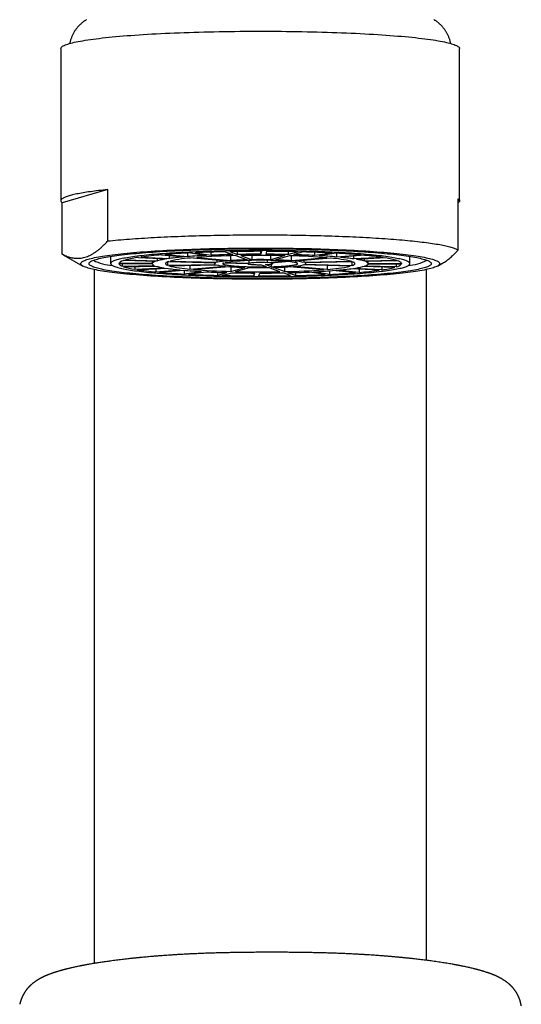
# Model space of a CAD drawing. Header units: millimetres. Extents: x 8 to 776, y 12 to 810.
# Tile 19 of 25: x 389 to 419, y 637 to 697. Entities that reach past the tile are written whole.
import ezdxf

# ---------------------------------------------------------------- set-up
doc = ezdxf.new("R2010")
doc.units = ezdxf.units.MM

msp = doc.modelspace()

# ---------------------------------------------------------------- linework, layer by layer
at = {"color": 7, "linetype": 'Continuous', "lineweight": 30}
for p, q in [((391, 694.784), (391, 685.619)), ((415, 685.619), (415, 694.784)), ((393.828, 686.293), (391.089, 685.492)), ((393.828, 683.198), (393.828, 686.293)), ((391.089, 682.396), (391.089, 685.492)), ((414.911, 682.65), (414.911, 685.745)), ((398.644, 682.254), (398.644, 682.469)), ((398.825, 682.478), (399.777, 682.325)), ((399.089, 682.491), (400.04, 682.337)), ((400.04, 682.337), (400.04, 682.528)), ((400.884, 682.551), (401.347, 682.381)), ((401.175, 682.557), (401.639, 682.387)), ((401.639, 682.387), (401.639, 682.564)), ((403.086, 682.574), (403.031, 682.4)), ((403.031, 682.4), (403.031, 682.574)), ((403.386, 682.573), (403.331, 682.399)), ((404.712, 682.38), (404.712, 682.559)), ((405.283, 682.547), (404.712, 682.38)), ((405.571, 682.539), (404.999, 682.372)), ((406.277, 682.322), (406.277, 682.517)), ((407.325, 682.471), (406.277, 682.322)), ((391.139, 682.365), (392.325, 681.69)), ((394, 682.27), (394, 681.833)), ((394.812, 682.032), (396.729, 681.982)), ((394.898, 682.057), (396.815, 682.007)), ((395.682, 682.21), (397.386, 682.119)), ((395.839, 682.232), (397.543, 682.141)), ((396.508, 681.862), (396.508, 681.988)), ((396.815, 682.007), (396.815, 682.149)), ((397.051, 682.362), (398.426, 682.236)), ((397.269, 682.38), (398.644, 682.254)), ((397.422, 681.936), (397.422, 681.731)), ((397.496, 681.962), (400.326, 681.889)), ((397.543, 682.141), (397.543, 682.317)), ((397.582, 681.987), (400.411, 681.914)), ((398.975, 682.185), (401.004, 681.998)), ((399.193, 682.203), (401.222, 682.016)), ((400.25, 681.891), (400.25, 681.833)), ((400.411, 681.914), (400.411, 682.053)), ((400.806, 681.876), (402.253, 681.839)), ((400.891, 681.902), (402.339, 681.864)), ((401.222, 682.016), (401.222, 682.305)), ((401.533, 682.313), (402.217, 682.063)), ((401.825, 682.319), (402.509, 682.069)), ((402.339, 681.864), (402.339, 682.021)), ((402.509, 682.069), (402.509, 682.328)), ((403.431, 681.887), (403.431, 682.026)), ((404.528, 681.977), (403.431, 681.887)), ((404.734, 681.958), (403.637, 681.868)), ((403.64, 682.066), (403.64, 682.327)), ((404.483, 682.313), (403.64, 682.066)), ((403.75, 681.833), (403.75, 681.877)), ((404.771, 682.305), (403.928, 682.059)), ((404.892, 682.007), (404.892, 682.302)), ((407.036, 682.184), (404.892, 682.007)), ((407.243, 682.165), (405.098, 681.988)), ((405.636, 681.901), (405.636, 682.032)), ((408.508, 681.961), (405.636, 681.901)), ((408.578, 681.936), (405.706, 681.876)), ((405.75, 681.833), (405.75, 681.877)), ((407.58, 682.457), (406.532, 682.309)), ((407.618, 682.232), (407.618, 682.455)), ((409.071, 682.352), (407.618, 682.232)), ((409.277, 682.333), (407.824, 682.213)), ((408.504, 681.934), (408.504, 681.704)), ((408.644, 682.114), (408.644, 682.28)), ((410.404, 682.197), (408.644, 682.114)), ((410.547, 682.174), (408.787, 682.091)), ((409.286, 681.977), (409.286, 682.115)), ((411.232, 682.018), (409.286, 681.977)), ((411.302, 681.992), (409.356, 681.952)), ((409.5, 681.833), (409.5, 681.955)), ((412, 681.833), (412, 682.27)), ((393, 681.478), (393, 639.689)), ((394.5, 681.841), (396.5, 681.836)), ((394.509, 681.867), (396.508, 681.862)), ((394.698, 681.84), (394.698, 681.674)), ((394.698, 681.674), (396.644, 681.714)), ((394.768, 681.649), (396.714, 681.689)), ((395.453, 681.663), (395.453, 681.492)), ((395.453, 681.492), (397.213, 681.575)), ((395.596, 681.469), (397.356, 681.552)), ((396.5, 681.836), (396.5, 681.833)), ((396.723, 681.522), (396.723, 681.334)), ((396.723, 681.334), (398.176, 681.453)), ((396.929, 681.315), (398.382, 681.434)), ((397.422, 681.731), (400.294, 681.79)), ((397.492, 681.705), (400.364, 681.765)), ((398.42, 681.431), (398.42, 681.209)), ((398.42, 681.209), (399.468, 681.358)), ((398.675, 681.195), (399.723, 681.344)), ((398.757, 681.732), (398.757, 681.501)), ((398.757, 681.501), (400.902, 681.678)), ((398.964, 681.482), (401.108, 681.659)), ((400.429, 681.313), (400.429, 681.127)), ((400.429, 681.127), (401.001, 681.294)), ((400.717, 681.12), (401.288, 681.287)), ((401.229, 681.65), (401.229, 681.361)), ((401.229, 681.361), (402.072, 681.607)), ((401.517, 681.353), (402.36, 681.6)), ((402.25, 681.839), (402.25, 681.833)), ((403.375, 681.64), (403.024, 681.768)), ((403.666, 681.646), (403.316, 681.774)), ((404.175, 681.347), (403.491, 681.597)), ((403.666, 681.803), (403.666, 681.646)), ((404.467, 681.353), (403.783, 681.603)), ((404.467, 681.63), (404.467, 681.353)), ((405.116, 681.116), (404.653, 681.285)), ((406.807, 681.463), (404.778, 681.65)), ((407.025, 681.481), (404.996, 681.668)), ((405.116, 681.297), (405.116, 681.116)), ((408.418, 681.679), (405.589, 681.752)), ((408.504, 681.704), (405.674, 681.777)), ((406.911, 681.175), (405.96, 681.329)), ((407.175, 681.188), (406.223, 681.341)), ((407.025, 681.715), (407.025, 681.481)), ((407.175, 681.399), (407.175, 681.188)), ((408.731, 681.286), (407.356, 681.413)), ((408.949, 681.304), (407.574, 681.431)), ((410.161, 681.434), (408.457, 681.525)), ((410.318, 681.456), (408.614, 681.548)), ((408.949, 681.499), (408.949, 681.304)), ((411.102, 681.609), (409.185, 681.659)), ((411.188, 681.634), (409.271, 681.684)), ((411.491, 681.799), (409.492, 681.804)), ((411.5, 681.826), (409.5, 681.83)), ((410.318, 681.629), (410.318, 681.456)), ((411.188, 681.8), (411.188, 681.634)), ((411.5, 681.841), (411.5, 681.826)), ((413, 639.877), (413, 681.478)), ((413.675, 681.69), (413.977, 681.862)), ((402.614, 681.268), (402.614, 681.093)), ((402.614, 681.093), (402.669, 681.267)), ((402.914, 681.092), (402.969, 681.267)), ((404.825, 681.11), (404.361, 681.279))]:
    msp.add_line(p, q, dxfattribs=at)
at = {"color": 7, "linetype": 'Continuous', "lineweight": 30, "flags": 128}
for points in [[(391, 694.784), (391, 694.785), (391.005, 694.813), (391.017, 694.84), (391.039, 694.867), (391.068, 694.895), (391.105, 694.922), (391.151, 694.949), (391.205, 694.976), (391.266, 695.003), (391.336, 695.029), (391.414, 695.056), (391.5, 695.082), (391.593, 695.108), (391.695, 695.134), (391.804, 695.16), (391.921, 695.185), (392.045, 695.211), (392.177, 695.235), (392.317, 695.26), (392.463, 695.284), (392.617, 695.308), (392.778, 695.332), (392.947, 695.355), (393.122, 695.377), (393.303, 695.4), (393.492, 695.422), (393.687, 695.443), (393.888, 695.464), (394.095, 695.485), (394.309, 695.505), (394.528, 695.524), (394.754, 695.543), (394.985, 695.562), (395.221, 695.58), (395.463, 695.597), (395.71, 695.614), (395.962, 695.631), (396.219, 695.647), (396.481, 695.662), (396.747, 695.676), (397.017, 695.69), (397.291, 695.704), (397.569, 695.716), (397.851, 695.728), (398.137, 695.74), (398.426, 695.751), (398.718, 695.761), (399.013, 695.77), (399.31, 695.779), (399.61, 695.787), (399.913, 695.794), (400.218, 695.801), (400.524, 695.807), (400.832, 695.812), (401.142, 695.817), (401.453, 695.821), (401.765, 695.824), (402.078, 695.826), (402.391, 695.828), (402.705, 695.829), (403.019, 695.83), (403.334, 695.829), (403.647, 695.828), (403.961, 695.826), (404.274, 695.824), (404.586, 695.82), (404.896, 695.816), (405.206, 695.812), (405.514, 695.806), (405.82, 695.8), (406.125, 695.793), (406.427, 695.786)], [(406.427, 695.786), (406.727, 695.778), (407.024, 695.769), (407.319, 695.759), (407.61, 695.749), (407.899, 695.738), (408.184, 695.727), (408.465, 695.715), (408.743, 695.702), (409.017, 695.689), (409.287, 695.674), (409.552, 695.66), (409.813, 695.645), (410.069, 695.629), (410.321, 695.612), (410.567, 695.595), (410.808, 695.578), (411.044, 695.56), (411.274, 695.541), (411.499, 695.522), (411.718, 695.502), (411.931, 695.482), (412.137, 695.462), (412.338, 695.441), (412.532, 695.419), (412.72, 695.397), (412.901, 695.375), (413.075, 695.352), (413.242, 695.329), (413.402, 695.305), (413.555, 695.281), (413.701, 695.257), (413.839, 695.232), (413.97, 695.207), (414.094, 695.182), (414.21, 695.157), (414.318, 695.131), (414.419, 695.105), (414.511, 695.079), (414.596, 695.053), (414.673, 695.026), (414.742, 694.999), (414.803, 694.973), (414.855, 694.946), (414.9, 694.918), (414.936, 694.891), (414.965, 694.864), (414.985, 694.837), (414.996, 694.809), (415, 694.784)], [(393.828, 686.293), (393.685, 686.278), (393.545, 686.263), (393.408, 686.247), (393.275, 686.231), (393.146, 686.215), (393.019, 686.199), (392.897, 686.183), (392.777, 686.166), (392.662, 686.15), (392.55, 686.133), (392.441, 686.116), (392.337, 686.098), (392.236, 686.081), (392.138, 686.063), (392.045, 686.046), (391.955, 686.028), (391.87, 686.01), (391.788, 685.991), (391.71, 685.973), (391.636, 685.955), (391.566, 685.936), (391.5, 685.917), (391.438, 685.899), (391.38, 685.88), (391.326, 685.861), (391.276, 685.842), (391.23, 685.822), (391.188, 685.803), (391.151, 685.784), (391.118, 685.765), (391.088, 685.745), (391.063, 685.726), (391.042, 685.706), (391.026, 685.687), (391.013, 685.667), (391.005, 685.648), (391.001, 685.628), (391.001, 685.609), (391.005, 685.589), (391.013, 685.57), (391.026, 685.55), (391.042, 685.531), (391.063, 685.511), (391.089, 685.492)], [(414.911, 685.745), (414.937, 685.726), (414.958, 685.707), (414.974, 685.687), (414.987, 685.668), (414.995, 685.648), (414.999, 685.628), (414.999, 685.609), (414.995, 685.589), (414.987, 685.57), (414.974, 685.55), (414.958, 685.531), (414.937, 685.511), (414.912, 685.492), (414.911, 685.492)], [(393.828, 683.198), (393.979, 683.213), (394.133, 683.228), (394.291, 683.243), (394.453, 683.257), (394.617, 683.272), (394.784, 683.286), (394.955, 683.299), (395.129, 683.313), (395.305, 683.326), (395.485, 683.339), (395.667, 683.351), (395.852, 683.363), (396.039, 683.375), (396.23, 683.387), (396.422, 683.398), (396.617, 683.409), (396.815, 683.42), (397.015, 683.43), (397.217, 683.44), (397.421, 683.449), (397.628, 683.458), (397.836, 683.467), (398.046, 683.476), (398.259, 683.484), (398.473, 683.492), (398.688, 683.499), (398.905, 683.506), (399.124, 683.513), (399.344, 683.519), (399.566, 683.525), (399.789, 683.531), (400.013, 683.536), (400.238, 683.541), (400.464, 683.546), (400.691, 683.55), (400.919, 683.553), (401.148, 683.557), (401.378, 683.56), (401.608, 683.562), (401.838, 683.564), (402.069, 683.566), (402.301, 683.567), (402.532, 683.568), (402.764, 683.569), (402.996, 683.569), (403.228, 683.569), (403.46, 683.568), (403.692, 683.567), (403.923, 683.566), (404.154, 683.564), (404.385, 683.562), (404.615, 683.56), (404.844, 683.557), (405.073, 683.553), (405.301, 683.55), (405.528, 683.546), (405.755, 683.541), (405.98, 683.536), (406.204, 683.531), (406.427, 683.526), (406.648, 683.52), (406.869, 683.513), (407.088, 683.507), (407.305, 683.5), (407.52, 683.492), (407.734, 683.484), (407.947, 683.476), (408.157, 683.468), (408.366, 683.459), (408.572, 683.45), (408.776, 683.44), (408.979, 683.43), (409.178, 683.42), (409.376, 683.409), (409.571, 683.398), (409.764, 683.387), (409.955, 683.376), (410.142, 683.364), (410.327, 683.352), (410.51, 683.339), (410.689, 683.326), (410.866, 683.313), (411.039, 683.3), (411.21, 683.286), (411.378, 683.272), (411.542, 683.258), (411.703, 683.243), (411.861, 683.229), (412.016, 683.213), (412.168, 683.198), (412.315, 683.183), (412.46, 683.167), (412.601, 683.151), (412.738, 683.134), (412.872, 683.118), (413.002, 683.101), (413.128, 683.084), (413.251, 683.067), (413.369, 683.05), (413.484, 683.032), (413.595, 683.014), (413.702, 682.996), (413.805, 682.978), (413.904, 682.96), (413.998, 682.942), (414.089, 682.923), (414.176, 682.904), (414.258, 682.885), (414.336, 682.866), (414.41, 682.847), (414.48, 682.828), (414.545, 682.808), (414.606, 682.789), (414.663, 682.769), (414.716, 682.75), (414.764, 682.73), (414.807, 682.71), (414.846, 682.69), (414.881, 682.67), (414.911, 682.65)], [(406.084, 682.735), (406.354, 682.728), (406.622, 682.72), (406.887, 682.711), (407.149, 682.702), (407.409, 682.692), (407.665, 682.682), (407.919, 682.671), (408.169, 682.66), (408.415, 682.648), (408.658, 682.635), (408.897, 682.622), (409.132, 682.608), (409.362, 682.594), (409.589, 682.579), (409.81, 682.564), (410.027, 682.548), (410.24, 682.532), (410.447, 682.515), (410.649, 682.498), (410.846, 682.48), (411.038, 682.462), (411.224, 682.443), (411.404, 682.424), (411.579, 682.405), (411.748, 682.385), (411.91, 682.365), (412.067, 682.344), (412.218, 682.324), (412.362, 682.302), (412.5, 682.281), (412.631, 682.259), (412.755, 682.237), (412.873, 682.215), (412.985, 682.192), (413.089, 682.169), (413.186, 682.146), (413.277, 682.123), (413.36, 682.099), (413.437, 682.075), (413.506, 682.051), (413.568, 682.027), (413.622, 682.003), (413.67, 681.979), (413.71, 681.954), (413.743, 681.93), (413.768, 681.905), (413.786, 681.881), (413.797, 681.856), (413.8, 681.832), (413.796, 681.807), (413.784, 681.782), (413.765, 681.758), (413.739, 681.733), (413.705, 681.709), (413.664, 681.684), (413.616, 681.66), (413.56, 681.636), (413.497, 681.612), (413.427, 681.588), (413.35, 681.564), (413.266, 681.541), (413.175, 681.517), (413.076, 681.494), (412.971, 681.471), (412.859, 681.449), (412.74, 681.426), (412.615, 681.404), (412.483, 681.383), (412.344, 681.361), (412.199, 681.34), (412.048, 681.319), (411.891, 681.299), (411.727, 681.279), (411.558, 681.259), (411.382, 681.24), (411.201, 681.221), (411.014, 681.202), (410.822, 681.184), (410.624, 681.166), (410.422, 681.149), (410.214, 681.133), (410.001, 681.116), (409.783, 681.101), (409.561, 681.085), (409.334, 681.071), (409.103, 681.057), (408.867, 681.043), (408.628, 681.03), (408.385, 681.017), (408.138, 681.005), (407.887, 680.994), (407.634, 680.983), (407.377, 680.973), (407.117, 680.963), (406.854, 680.954), (406.589, 680.945), (406.321, 680.937), (406.051, 680.93), (405.778, 680.924), (405.504, 680.917), (405.228, 680.912), (404.951, 680.907), (404.672, 680.903), (404.392, 680.9), (404.111, 680.897), (403.83, 680.895), (403.548, 680.893), (403.265, 680.892), (402.982, 680.892), (402.7, 680.892), (402.417, 680.893), (402.135, 680.895), (401.854, 680.897), (401.573, 680.9), (401.293, 680.904), (401.015, 680.908), (400.737, 680.913), (400.462, 680.918), (400.188, 680.924), (399.916, 680.931), (399.646, 680.938), (399.378, 680.946), (399.113, 680.955), (398.851, 680.964), (398.591, 680.974), (398.335, 680.984), (398.081, 680.995), (397.831, 681.007), (397.585, 681.019), (397.342, 681.031), (397.103, 681.045), (396.868, 681.058), (396.638, 681.072), (396.411, 681.087), (396.19, 681.103), (395.973, 681.118), (395.76, 681.135), (395.553, 681.151), (395.351, 681.169), (395.154, 681.186), (394.962, 681.204), (394.776, 681.223), (394.596, 681.242), (394.421, 681.261), (394.252, 681.281), (394.09, 681.301), (393.933, 681.322), (393.782, 681.343), (393.638, 681.364), (393.5, 681.385), (393.369, 681.407), (393.245, 681.429), (393.127, 681.452), (393.015, 681.474), (392.911, 681.497), (392.814, 681.52), (392.723, 681.544), (392.64, 681.567), (392.563, 681.591), (392.494, 681.615), (392.432, 681.639), (392.378, 681.663), (392.33, 681.687), (392.29, 681.712), (392.257, 681.736), (392.232, 681.761), (392.214, 681.785), (392.203, 681.81), (392.2, 681.835), (392.204, 681.859), (392.216, 681.884), (392.235, 681.908), (392.261, 681.933), (392.295, 681.957), (392.336, 681.982), (392.384, 682.006), (392.44, 682.03), (392.503, 682.054), (392.573, 682.078), (392.65, 682.102), (392.734, 682.125), (392.825, 682.149), (392.924, 682.172), (393.029, 682.195), (393.141, 682.217), (393.26, 682.24), (393.385, 682.262), (393.517, 682.284), (393.656, 682.305), (393.801, 682.326), (393.952, 682.347), (394.109, 682.368), (394.273, 682.388), (394.442, 682.407), (394.618, 682.427), (394.799, 682.446), (394.986, 682.464), (395.178, 682.482), (395.376, 682.5), (395.578, 682.517), (395.786, 682.534), (395.999, 682.55), (396.217, 682.566), (396.439, 682.581), (396.666, 682.596), (396.897, 682.61), (397.133, 682.623), (397.372, 682.636), (397.615, 682.649), (397.862, 682.661), (398.113, 682.672), (398.366, 682.683), (398.623, 682.694), (398.883, 682.703), (399.146, 682.712), (399.411, 682.721), (399.679, 682.729), (399.949, 682.736), (400.222, 682.743), (400.496, 682.749), (400.772, 682.754), (401.049, 682.759), (401.328, 682.763), (401.608, 682.767), (401.889, 682.769), (402.17, 682.772), (402.452, 682.773), (402.735, 682.774), (403.018, 682.774), (403.3, 682.774), (403.583, 682.773), (403.865, 682.771), (404.146, 682.769), (404.427, 682.766), (404.707, 682.763), (404.985, 682.758), (405.263, 682.753), (405.538, 682.748), (405.812, 682.742), (406.084, 682.735)], [(405.941, 682.693), (406.199, 682.686), (406.454, 682.679), (406.707, 682.671), (406.957, 682.662), (407.205, 682.653), (407.449, 682.643), (407.691, 682.632), (407.929, 682.621), (408.164, 682.61), (408.396, 682.598), (408.624, 682.585), (408.848, 682.572), (409.068, 682.559), (409.283, 682.544), (409.495, 682.53), (409.702, 682.515), (409.904, 682.499), (410.102, 682.483), (410.295, 682.467), (410.483, 682.45), (410.666, 682.433), (410.843, 682.415), (411.015, 682.397), (411.182, 682.378), (411.343, 682.36), (411.498, 682.34), (411.647, 682.321), (411.791, 682.301), (411.928, 682.281), (412.06, 682.26), (412.185, 682.239), (412.304, 682.218), (412.416, 682.197), (412.522, 682.175), (412.622, 682.153), (412.715, 682.131), (412.801, 682.109), (412.881, 682.087), (412.953, 682.064), (413.019, 682.041), (413.078, 682.018), (413.131, 681.995), (413.176, 681.972), (413.214, 681.949), (413.245, 681.925), (413.27, 681.902), (413.287, 681.879), (413.297, 681.855), (413.3, 681.832), (413.296, 681.808), (413.285, 681.785), (413.267, 681.761), (413.242, 681.738), (413.21, 681.714), (413.171, 681.691), (413.124, 681.668), (413.071, 681.645), (413.011, 681.622), (412.945, 681.599), (412.871, 681.577), (412.791, 681.554), (412.704, 681.532), (412.61, 681.51), (412.51, 681.488), (412.403, 681.467), (412.289, 681.445), (412.17, 681.424), (412.044, 681.403), (411.912, 681.383), (411.773, 681.363), (411.629, 681.343), (411.479, 681.323), (411.323, 681.304), (411.161, 681.285), (410.994, 681.267), (410.821, 681.249), (410.643, 681.231), (410.46, 681.214), (410.271, 681.197), (410.078, 681.181), (409.88, 681.165), (409.677, 681.15), (409.469, 681.135), (409.257, 681.12), (409.041, 681.106), (408.82, 681.092), (408.596, 681.079), (408.367, 681.067), (408.136, 681.055), (407.9, 681.043), (407.661, 681.033), (407.419, 681.022), (407.174, 681.012), (406.926, 681.003), (406.676, 680.995), (406.422, 680.986), (406.167, 680.979), (405.909, 680.972), (405.65, 680.966), (405.388, 680.96), (405.125, 680.955), (404.861, 680.95), (404.595, 680.946), (404.328, 680.943), (404.06, 680.94), (403.791, 680.938), (403.522, 680.937), (403.253, 680.936), (402.983, 680.935), (402.714, 680.936), (402.444, 680.937), (402.175, 680.938), (401.907, 680.94), (401.639, 680.943), (401.372, 680.947), (401.107, 680.951), (400.842, 680.955), (400.579, 680.961), (400.318, 680.966), (400.059, 680.973), (399.801, 680.98), (399.546, 680.987), (399.293, 680.996), (399.043, 681.004), (398.795, 681.014), (398.551, 681.023), (398.309, 681.034), (398.071, 681.045), (397.836, 681.056), (397.604, 681.068), (397.376, 681.081), (397.152, 681.094), (396.932, 681.108), (396.717, 681.122), (396.505, 681.136), (396.298, 681.151), (396.096, 681.167), (395.898, 681.183), (395.705, 681.199), (395.517, 681.216), (395.334, 681.234), (395.157, 681.251), (394.985, 681.269), (394.818, 681.288), (394.657, 681.307), (394.502, 681.326), (394.353, 681.345), (394.209, 681.365), (394.072, 681.386), (393.94, 681.406), (393.815, 681.427), (393.696, 681.448), (393.584, 681.469), (393.478, 681.491), (393.378, 681.513), (393.285, 681.535), (393.199, 681.557), (393.119, 681.58), (393.047, 681.602), (392.981, 681.625), (392.922, 681.648), (392.869, 681.671), (392.824, 681.694), (392.786, 681.717), (392.755, 681.741), (392.73, 681.764), (392.713, 681.788), (392.703, 681.811), (392.7, 681.835), (392.704, 681.858), (392.715, 681.882), (392.733, 681.905), (392.758, 681.928), (392.79, 681.952), (392.829, 681.975), (392.876, 681.998), (392.929, 682.021), (392.989, 682.044), (393.055, 682.067), (393.129, 682.089), (393.209, 682.112), (393.296, 682.134), (393.39, 682.156), (393.49, 682.178), (393.597, 682.2), (393.711, 682.221), (393.83, 682.242), (393.956, 682.263), (394.088, 682.283), (394.227, 682.303), (394.371, 682.323), (394.521, 682.343), (394.677, 682.362), (394.839, 682.381), (395.006, 682.399), (395.179, 682.417), (395.357, 682.435), (395.54, 682.452), (395.729, 682.469), (395.922, 682.485), (396.12, 682.501), (396.323, 682.517), (396.531, 682.532), (396.743, 682.546), (396.959, 682.56), (397.18, 682.574), (397.404, 682.587), (397.633, 682.599), (397.864, 682.611), (398.1, 682.623), (398.339, 682.634), (398.581, 682.644), (398.826, 682.654), (399.074, 682.663), (399.324, 682.672), (399.578, 682.68), (399.833, 682.687), (400.091, 682.694), (400.35, 682.701), (400.612, 682.706), (400.875, 682.711), (401.139, 682.716), (401.405, 682.72), (401.672, 682.723), (401.94, 682.726), (402.209, 682.728), (402.478, 682.73), (402.747, 682.731), (403.017, 682.731), (403.286, 682.73), (403.556, 682.729), (403.825, 682.728), (404.093, 682.726), (404.361, 682.723), (404.628, 682.72), (404.893, 682.716), (405.158, 682.711), (405.421, 682.706), (405.682, 682.7), (405.941, 682.693)], [(405.57, 682.585), (405.343, 682.59), (405.115, 682.596), (404.885, 682.6), (404.654, 682.604), (404.422, 682.608), (404.189, 682.611), (403.955, 682.613), (403.721, 682.615), (403.486, 682.616), (403.25, 682.617), (403.015, 682.618), (402.779, 682.617), (402.544, 682.616), (402.308, 682.615), (402.074, 682.613), (401.84, 682.611), (401.607, 682.608), (401.374, 682.605), (401.143, 682.601), (400.913, 682.596), (400.685, 682.591), (400.458, 682.586), (400.233, 682.58), (400.009, 682.573), (399.788, 682.566), (399.569, 682.558), (399.353, 682.55), (399.139, 682.542), (398.927, 682.533), (398.718, 682.523), (398.513, 682.513), (398.31, 682.503), (398.11, 682.492), (397.914, 682.48), (397.722, 682.468), (397.533, 682.456), (397.347, 682.443), (397.166, 682.43), (396.989, 682.417), (396.815, 682.403), (396.646, 682.389), (396.482, 682.374), (396.321, 682.359), (396.166, 682.343), (396.015, 682.328), (395.869, 682.312), (395.727, 682.295), (395.591, 682.278), (395.46, 682.261), (395.334, 682.244), (395.213, 682.226), (395.098, 682.209), (394.988, 682.19), (394.883, 682.172), (394.784, 682.153), (394.691, 682.134), (394.603, 682.115), (394.521, 682.096), (394.445, 682.077), (394.375, 682.057), (394.31, 682.037), (394.252, 682.017), (394.2, 681.997), (394.153, 681.977), (394.113, 681.957), (394.079, 681.937), (394.051, 681.916), (394.029, 681.896), (394.013, 681.875), (394.003, 681.855), (394, 681.834), (394.003, 681.814), (394.012, 681.793), (394.027, 681.773), (394.048, 681.752), (394.075, 681.732), (394.109, 681.712), (394.148, 681.691), (394.194, 681.671), (394.245, 681.651), (394.303, 681.631), (394.366, 681.612), (394.436, 681.592), (394.511, 681.572), (394.593, 681.553), (394.68, 681.534), (394.772, 681.515), (394.87, 681.497), (394.974, 681.478), (395.084, 681.46), (395.198, 681.442), (395.319, 681.424), (395.444, 681.407), (395.575, 681.39), (395.71, 681.373), (395.851, 681.357), (395.997, 681.34), (396.147, 681.325), (396.302, 681.309), (396.462, 681.294), (396.626, 681.279), (396.794, 681.265), (396.967, 681.251), (397.144, 681.237), (397.325, 681.224), (397.51, 681.212), (397.698, 681.199), (397.89, 681.187), (398.086, 681.176), (398.285, 681.165), (398.487, 681.154), (398.693, 681.144), (398.901, 681.135), (399.112, 681.126), (399.326, 681.117), (399.542, 681.109), (399.761, 681.101), (399.982, 681.094), (400.205, 681.087), (400.43, 681.081), (400.657, 681.076), (400.885, 681.071), (401.115, 681.066), (401.346, 681.062), (401.578, 681.059), (401.811, 681.056), (402.045, 681.053), (402.279, 681.051), (402.514, 681.05), (402.75, 681.049), (402.985, 681.049), (403.221, 681.049), (403.456, 681.05), (403.692, 681.051), (403.926, 681.053), (404.16, 681.055), (404.393, 681.058), (404.626, 681.062), (404.857, 681.066), (405.087, 681.07), (405.315, 681.075), (405.542, 681.081), (405.767, 681.087), (405.991, 681.093), (406.212, 681.1), (406.431, 681.108), (406.647, 681.116), (406.861, 681.125), (407.073, 681.134), (407.282, 681.143), (407.487, 681.153), (407.69, 681.164), (407.89, 681.175), (408.086, 681.186), (408.278, 681.198), (408.467, 681.21), (408.653, 681.223), (408.834, 681.236), (409.011, 681.249), (409.185, 681.263), (409.354, 681.278), (409.518, 681.292), (409.679, 681.307), (409.834, 681.323), (409.985, 681.338), (410.131, 681.355), (410.273, 681.371), (410.409, 681.388), (410.54, 681.405), (410.666, 681.422), (410.787, 681.44), (410.902, 681.458), (411.012, 681.476), (411.117, 681.494), (411.216, 681.513), (411.309, 681.532), (411.397, 681.551), (411.479, 681.57), (411.555, 681.59), (411.625, 681.609), (411.69, 681.629), (411.748, 681.649), (411.8, 681.669), (411.847, 681.689), (411.887, 681.709), (411.921, 681.729), (411.949, 681.75), (411.971, 681.77), (411.987, 681.791), (411.997, 681.811), (412, 681.832), (411.997, 681.852), (411.988, 681.873), (411.973, 681.893), (411.952, 681.914), (411.925, 681.934), (411.891, 681.955), (411.852, 681.975), (411.806, 681.995), (411.755, 682.015), (411.697, 682.035), (411.634, 682.055), (411.564, 682.074), (411.489, 682.094), (411.407, 682.113), (411.32, 682.132), (411.228, 682.151), (411.13, 682.17), (411.026, 682.188), (410.916, 682.206), (410.802, 682.224), (410.681, 682.242), (410.556, 682.259), (410.425, 682.276), (410.29, 682.293), (410.149, 682.31), (410.003, 682.326), (409.853, 682.342), (409.698, 682.357), (409.538, 682.372), (409.374, 682.387), (409.206, 682.401), (409.033, 682.415), (408.856, 682.429), (408.675, 682.442), (408.49, 682.455), (408.302, 682.467), (408.11, 682.479), (407.914, 682.49), (407.715, 682.501), (407.513, 682.512), (407.307, 682.522), (407.099, 682.531), (406.888, 682.541), (406.674, 682.549), (406.458, 682.557), (406.239, 682.565), (406.018, 682.572), (405.795, 682.579), (405.57, 682.585)], [(391.139, 682.365), (391.119, 682.376), (391.089, 682.396)], [(397.496, 681.962), (397.457, 681.949), (397.423, 681.936), (397.392, 681.922), (397.366, 681.909), (397.344, 681.895), (397.327, 681.881), (397.314, 681.868), (397.305, 681.854), (397.301, 681.84), (397.301, 681.826), (397.305, 681.813), (397.314, 681.799), (397.327, 681.785), (397.344, 681.771), (397.366, 681.758), (397.392, 681.744), (397.422, 681.731)], [(400.326, 681.889), (400.301, 681.879), (400.282, 681.869), (400.267, 681.86), (400.257, 681.85), (400.251, 681.84), (400.25, 681.83), (400.254, 681.82), (400.263, 681.81), (400.276, 681.8), (400.294, 681.79)], [(400.806, 681.876), (400.786, 681.868), (400.771, 681.86), (400.76, 681.852), (400.753, 681.843), (400.75, 681.835), (400.751, 681.827), (400.756, 681.818), (400.766, 681.81), (400.779, 681.802), (400.796, 681.793), (400.818, 681.785), (400.843, 681.777), (400.872, 681.769), (400.905, 681.761), (400.942, 681.754), (400.983, 681.746), (401.027, 681.739), (401.075, 681.732), (401.127, 681.724), (401.182, 681.718), (401.24, 681.711), (401.301, 681.705), (401.365, 681.698), (401.433, 681.692), (401.503, 681.687), (401.576, 681.681), (401.651, 681.676), (401.729, 681.671), (401.81, 681.667), (401.892, 681.662), (401.977, 681.658), (402.063, 681.655), (402.151, 681.651), (402.241, 681.649), (402.332, 681.646), (402.424, 681.644), (402.517, 681.642), (402.611, 681.64), (402.706, 681.639), (402.801, 681.638), (402.897, 681.637), (402.993, 681.637), (403.089, 681.637), (403.184, 681.638), (403.28, 681.639), (403.375, 681.64)], [(403.666, 681.646), (403.757, 681.648), (403.847, 681.651), (403.935, 681.655), (404.021, 681.658), (404.106, 681.662), (404.188, 681.667), (404.269, 681.671), (404.347, 681.676), (404.422, 681.681), (404.495, 681.687), (404.566, 681.692), (404.633, 681.698), (404.698, 681.704), (404.759, 681.711), (404.817, 681.717), (404.872, 681.724), (404.924, 681.731), (404.972, 681.739), (405.016, 681.746), (405.057, 681.754), (405.094, 681.761), (405.127, 681.769), (405.156, 681.777), (405.182, 681.785), (405.203, 681.793), (405.221, 681.802), (405.234, 681.81), (405.243, 681.818), (405.249, 681.826), (405.25, 681.835), (405.247, 681.843), (405.24, 681.852), (405.229, 681.86), (405.214, 681.868), (405.195, 681.876), (405.172, 681.884), (405.145, 681.892), (405.114, 681.9), (405.079, 681.908), (405.04, 681.916), (404.998, 681.923), (404.952, 681.931), (404.903, 681.938), (404.85, 681.945), (404.794, 681.952), (404.734, 681.958)], [(405.674, 681.777), (405.699, 681.787), (405.718, 681.797), (405.733, 681.807), (405.743, 681.817), (405.749, 681.826), (405.75, 681.836), (405.746, 681.846), (405.737, 681.856), (405.724, 681.866), (405.706, 681.876)], [(408.504, 681.704), (408.543, 681.717), (408.577, 681.731), (408.608, 681.744), (408.634, 681.758), (408.656, 681.771), (408.673, 681.785), (408.686, 681.799), (408.695, 681.812), (408.699, 681.826), (408.699, 681.84), (408.695, 681.854), (408.686, 681.867), (408.673, 681.881), (408.656, 681.895), (408.634, 681.908), (408.608, 681.922), (408.578, 681.936)], [(409.5, 681.83), (409.498, 681.846), (409.492, 681.861), (409.481, 681.876), (409.465, 681.891), (409.445, 681.907), (409.42, 681.922), (409.39, 681.937), (409.356, 681.952)], [(411.5, 681.826), (411.499, 681.842), (411.495, 681.859), (411.486, 681.876), (411.473, 681.893), (411.455, 681.909), (411.433, 681.926), (411.407, 681.943), (411.376, 681.959), (411.341, 681.976), (411.302, 681.992)], [(394.5, 681.841), (394.501, 681.824), (394.505, 681.807), (394.514, 681.79), (394.527, 681.774), (394.545, 681.757), (394.567, 681.74), (394.593, 681.724), (394.624, 681.707), (394.659, 681.691), (394.698, 681.674)], [(396.5, 681.836), (396.502, 681.821), (396.508, 681.805), (396.519, 681.79), (396.535, 681.775), (396.555, 681.76), (396.58, 681.745), (396.61, 681.729), (396.644, 681.714)], [(402.253, 681.839), (402.25, 681.834), (402.252, 681.829), (402.258, 681.824), (402.268, 681.819), (402.283, 681.814), (402.302, 681.809), (402.325, 681.805), (402.352, 681.8), (402.383, 681.796), (402.417, 681.792), (402.455, 681.788), (402.496, 681.785), (402.541, 681.781), (402.587, 681.779), (402.637, 681.776), (402.688, 681.774), (402.742, 681.772), (402.796, 681.77), (402.852, 681.769), (402.909, 681.768), (402.967, 681.768), (403.024, 681.768)], [(403.316, 681.774), (403.368, 681.776), (403.417, 681.779), (403.463, 681.782), (403.507, 681.785), (403.548, 681.788), (403.586, 681.792), (403.62, 681.796), (403.651, 681.801), (403.677, 681.805), (403.7, 681.81), (403.719, 681.814), (403.733, 681.819), (403.743, 681.824), (403.749, 681.829), (403.75, 681.834), (403.747, 681.839), (403.739, 681.844), (403.727, 681.849), (403.711, 681.854), (403.69, 681.859), (403.665, 681.863), (403.637, 681.868)]]:
    msp.add_lwpolyline(points, dxfattribs=at)
at = {"color": 7, "linetype": 'Continuous', "lineweight": 30}
for centre, radius, start, end in [((401.313, 630.673), 51.865, 92.74971, 94.47221), ((402.625, 603.275), 79.295, 91.25814, 92.55566), ((402.993, 586.962), 95.612, 89.94405, 91.08926), ((403.03, 589.026), 93.547, 88.61982, 89.78184), ((403.565, 608.531), 74.036, 87.08894, 88.44726), ((394.336, 684.748), 3.041, 243.14989, 265.58283), ((394.911, 681.489), 0.552, 100.3269, 136.81537), ((396.611, 675.355), 6.917, 97.71794, 104.33988), ((399.078, 657.751), 24.694, 94.70924, 97.53644), ((396.811, 681.57), 0.421, 101.16251, 135.97976), ((398.112, 676.876), 5.292, 97.87785, 104.17997), ((399.999, 663.406), 18.895, 94.77755, 97.46812), ((399.566, 673.001), 9.203, 93.68067, 102.45058), ((401.709, 642.687), 39.685, 92.79133, 94.43059), ((402.419, 638.645), 43.678, 91.16253, 94.2352), ((402.713, 621.724), 60.673, 91.28949, 92.52431), ((401.341, 677.487), 4.523, 94.27061, 101.86064), ((403.067, 664.725), 17.313, 85.16044, 97.21984), ((402.718, 660.857), 21.211, 91.35293, 94.04479), ((402.995, 609.242), 73.158, 89.97172, 91.0616), ((402.998, 618.06), 64.269, 88.67594, 91.04633), ((403.014, 675.63), 6.27, 86.1926, 96.18768), ((402.999, 650.972), 31.101, 88.81913, 90.90314), ((403.023, 610.822), 71.578, 88.6479, 89.75377), ((403.379, 662.797), 19.269, 85.49642, 88.36692), ((403.77, 642.436), 39.882, 85.30175, 88.56159), ((403.432, 625.745), 56.649, 87.12176, 88.41444), ((404.828, 678.6), 3.399, 76.24472, 85.447), ((404.606, 647.404), 34.958, 85.05752, 86.84159), ((406.764, 675.167), 7.014, 75.60363, 86.08809), ((405.099, 636.837), 45.688, 85.01222, 86.88689), ((406.412, 667.023), 15.255, 81.58434, 84.68838), ((408.239, 678.537), 3.596, 73.06525, 81.23028), ((407.459, 662.478), 19.938, 81.50552, 84.7672), ((409.847, 677.526), 4.701, 72.85826, 81.43727), ((411.585, 685.032), 3.331, 275.4047, 295.86258), ((396.153, 686.141), 4.701, 252.85826, 261.43727), ((398.541, 701.188), 19.938, 261.50552, 264.7672), ((397.761, 685.129), 3.596, 253.06525, 261.23028), ((400.901, 726.829), 45.688, 265.01222, 266.88689), ((399.588, 696.643), 15.255, 261.58434, 264.68838), ((399.236, 688.499), 7.014, 255.60363, 266.08809), ((401.394, 716.263), 34.958, 265.05752, 266.84159), ((402.23, 721.231), 39.882, 265.30175, 268.56159), ((402.568, 737.921), 56.649, 267.12176, 268.41444), ((401.172, 685.066), 3.399, 256.24472, 265.447), ((402.621, 700.869), 19.269, 265.49642, 268.36692), ((402.977, 752.845), 71.578, 268.6479, 269.75377), ((403.002, 745.606), 64.269, 268.67594, 271.04633), ((403.001, 712.695), 31.101, 268.81913, 270.90314), ((403.282, 702.809), 21.211, 271.35293, 274.04479), ((403.581, 725.022), 43.678, 271.16253, 274.2352), ((403.287, 741.942), 60.673, 271.28949, 272.52431), ((404.659, 686.179), 4.523, 274.27061, 281.86064), ((404.291, 720.979), 39.685, 272.79133, 274.43059), ((406.434, 690.666), 9.203, 273.68067, 282.45058), ((404.687, 732.993), 51.865, 272.74971, 274.47221), ((406.001, 700.26), 18.895, 274.77755, 277.46812), ((407.888, 686.79), 5.292, 277.87785, 284.17997), ((406.922, 705.915), 24.694, 274.70924, 277.53644), ((409.189, 682.097), 0.421, 281.16251, 315.97976), ((409.389, 688.311), 6.917, 277.71794, 284.33988), ((411.089, 682.177), 0.552, 280.3269, 316.81537), ((402.435, 755.136), 74.036, 267.08894, 268.44726), ((402.97, 774.64), 93.547, 268.61982, 269.78184), ((403.007, 776.704), 95.612, 269.94405, 271.08926), ((403.005, 754.424), 73.158, 269.97172, 271.0616), ((403.375, 760.391), 79.295, 271.25814, 272.55566)]:
    msp.add_arc(centre, radius, start, end, dxfattribs=at)
for points, knots in [([(392.543, 696.524), (392.539, 696.521), (392.517, 696.508), (392.477, 696.482), (392.424, 696.446), (392.368, 696.406), (392.311, 696.362), (392.253, 696.314), (392.196, 696.264), (392.139, 696.21), (392.084, 696.154), (392.029, 696.095), (391.976, 696.032), (391.925, 695.967), (391.875, 695.899), (391.828, 695.828), (391.783, 695.755), (391.741, 695.679), (391.702, 695.601), (391.666, 695.521), (391.633, 695.439), (391.604, 695.356), (391.578, 695.271), (391.556, 695.186), (391.542, 695.126), (391.537, 695.095), (391.536, 695.092)], [0, 0, 0, 0, 0.009885, 0.054613, 0.098291, 0.14114, 0.187991, 0.234243, 0.279989, 0.325391, 0.370577, 0.415643, 0.460649, 0.505629, 0.550591, 0.595537, 0.640457, 0.685332, 0.730141, 0.774862, 0.819474, 0.86396, 0.908307, 0.952509, 0.996562, 1, 1, 1, 1]), ([(414.463, 695.092), (414.461, 695.105), (414.454, 695.145), (414.438, 695.213), (414.415, 695.295), (414.39, 695.376), (414.361, 695.455), (414.329, 695.532), (414.295, 695.608), (414.258, 695.681), (414.218, 695.752), (414.176, 695.821), (414.133, 695.887), (414.087, 695.951), (414.04, 696.013), (413.991, 696.072), (413.941, 696.128), (413.89, 696.181), (413.839, 696.232), (413.786, 696.28), (413.733, 696.325), (413.68, 696.369), (413.627, 696.41), (413.573, 696.448), (413.518, 696.485), (413.48, 696.51), (413.46, 696.522), (413.458, 696.523)], [0, 0, 0, 0, 0.01885, 0.061612, 0.10428, 0.146858, 0.189349, 0.231757, 0.274081, 0.316322, 0.358477, 0.400543, 0.442521, 0.484414, 0.52623, 0.567984, 0.609703, 0.651421, 0.693181, 0.73505, 0.777115, 0.819483, 0.862283, 0.90567, 0.949823, 0.994951, 1, 1, 1, 1]), ([(391.089, 682.396), (391.118, 682.382), (391.193, 682.344), (391.315, 682.292), (391.454, 682.242), (391.594, 682.202), (391.735, 682.174), (391.876, 682.157), (392.018, 682.153), (392.16, 682.161), (392.303, 682.182), (392.449, 682.217), (392.596, 682.266), (392.743, 682.329), (392.894, 682.408), (393.047, 682.502), (393.204, 682.614), (393.361, 682.74), (393.517, 682.879), (393.673, 683.031), (393.776, 683.142), (393.828, 683.198)], [0, 0, 0, 0, 0.032291, 0.083661, 0.135042, 0.186421, 0.237788, 0.289178, 0.340584, 0.391988, 0.443376, 0.496639, 0.549921, 0.603204, 0.656467, 0.713554, 0.770652, 0.827741, 0.885157, 0.942582, 1, 1, 1, 1]), ([(413.976, 681.862), (414.015, 681.884), (414.093, 681.93), (414.21, 682.01), (414.327, 682.097), (414.444, 682.193), (414.562, 682.296), (414.679, 682.407), (414.795, 682.524), (414.873, 682.608), (414.911, 682.65)], [0, 0, 0, 0, 0.122327, 0.247184, 0.372241, 0.497299, 0.622898, 0.748497, 0.874248, 1, 1, 1, 1]), ([(403.656, 640.363), (403.552, 640.363), (403.311, 640.363), (402.935, 640.362), (402.532, 640.359), (402.142, 640.356), (401.763, 640.351), (401.396, 640.345), (401.042, 640.338), (400.695, 640.33), (400.356, 640.321), (400.025, 640.311), (399.708, 640.3), (399.405, 640.289), (399.116, 640.276), (398.834, 640.263), (398.557, 640.249), (398.289, 640.234), (398.036, 640.22), (397.8, 640.205), (397.58, 640.191), (397.376, 640.177), (397.193, 640.163), (397.029, 640.151), (396.885, 640.14), (396.751, 640.13), (396.626, 640.119), (396.505, 640.109), (396.368, 640.098), (396.215, 640.084), (396.05, 640.069), (395.927, 640.058), (395.845, 640.05), (395.803, 640.046), (395.768, 640.042), (395.737, 640.04), (395.706, 640.036), (395.668, 640.033), (395.614, 640.027), (395.547, 640.021), (395.467, 640.012), (395.381, 640.003), (395.291, 639.994), (395.198, 639.984), (395.082, 639.971), (394.941, 639.955), (394.773, 639.936), (394.6, 639.915), (394.423, 639.894), (394.248, 639.871), (394.079, 639.849), (393.919, 639.827), (393.766, 639.806), (393.621, 639.785), (393.479, 639.764), (393.341, 639.743), (393.205, 639.722), (393.071, 639.7), (392.933, 639.678), (392.814, 639.657), (392.714, 639.64), (392.635, 639.626), (392.556, 639.612), (392.484, 639.598), (392.422, 639.587), (392.38, 639.579), (392.354, 639.574), (392.341, 639.572), (392.329, 639.569), (392.315, 639.567), (392.295, 639.563), (392.269, 639.558), (392.234, 639.551), (392.195, 639.543), (392.119, 639.528), (392.014, 639.507), (391.887, 639.48), (391.773, 639.455), (391.672, 639.433), (391.58, 639.411), (391.496, 639.392), (391.425, 639.374), (391.366, 639.36), (391.318, 639.348), (391.278, 639.338), (391.245, 639.329), (391.22, 639.323), (391.2, 639.317), (391.185, 639.313), (391.17, 639.309), (391.15, 639.304), (391.122, 639.297), (391.089, 639.288), (391.052, 639.278), (391.011, 639.266), (390.968, 639.254), (390.916, 639.239), (390.857, 639.222), (390.797, 639.204), (390.743, 639.187), (390.69, 639.171), (390.637, 639.153), (390.585, 639.136), (390.534, 639.119), (390.481, 639.101), (390.428, 639.082), (390.372, 639.062), (390.317, 639.041), (390.263, 639.02), (390.219, 639.002), (390.184, 638.988), (390.154, 638.975), (390.125, 638.963), (390.099, 638.952), (390.075, 638.941), (390.049, 638.93), (390.02, 638.916), (389.99, 638.903), (389.963, 638.89), (389.94, 638.879), (389.916, 638.867), (389.889, 638.854), (389.861, 638.839), (389.831, 638.825), (389.805, 638.81), (389.782, 638.798), (389.762, 638.788), (389.744, 638.777), (389.723, 638.766), (389.699, 638.752), (389.674, 638.738), (389.651, 638.724), (389.629, 638.711), (389.609, 638.699), (389.59, 638.687), (389.571, 638.675), (389.552, 638.662), (389.531, 638.649), (389.506, 638.632), (389.477, 638.613), (389.447, 638.592), (389.42, 638.572), (389.395, 638.553), (389.371, 638.536), (389.347, 638.517), (389.322, 638.497), (389.293, 638.474), (389.263, 638.449), (389.234, 638.424), (389.21, 638.403), (389.19, 638.384), (389.174, 638.369), (389.159, 638.355), (389.145, 638.341), (389.127, 638.324), (389.107, 638.304), (389.087, 638.283), (389.068, 638.263), (389.052, 638.245), (389.037, 638.228), (389.023, 638.213), (389.009, 638.197), (388.992, 638.177), (388.972, 638.153), (388.952, 638.128), (388.933, 638.104), (388.917, 638.083), (388.904, 638.065), (388.892, 638.049), (388.881, 638.033), (388.868, 638.015), (388.854, 637.994), (388.839, 637.971), (388.825, 637.95), (388.814, 637.933), (388.805, 637.918), (388.796, 637.904), (388.788, 637.891), (388.78, 637.876), (388.77, 637.859), (388.758, 637.837), (388.744, 637.814), (388.732, 637.79), (388.721, 637.77), (388.712, 637.752), (388.705, 637.737), (388.697, 637.722), (388.69, 637.705), (388.68, 637.685), (388.669, 637.66), (388.658, 637.634), (388.647, 637.608), (388.638, 637.586), (388.63, 637.567), (388.623, 637.548), (388.616, 637.53), (388.609, 637.51), (388.602, 637.49), (388.596, 637.471), (388.59, 637.453), (388.584, 637.437), (388.579, 637.422), (388.575, 637.409), (388.572, 637.397), (388.569, 637.386), (388.565, 637.373), (388.56, 637.357), (388.554, 637.337), (388.548, 637.314), (388.541, 637.288), (388.534, 637.26), (388.529, 637.24), (388.526, 637.23)], [0, 0, 0, 0, 0.015465, 0.036109, 0.056178, 0.07566, 0.094547, 0.11283, 0.130504, 0.147565, 0.164779, 0.181316, 0.197177, 0.212361, 0.226871, 0.240709, 0.255065, 0.268649, 0.281452, 0.293469, 0.304693, 0.315123, 0.324754, 0.33288, 0.340332, 0.347122, 0.353567, 0.359803, 0.365831, 0.375021, 0.383679, 0.391803, 0.394392, 0.396646, 0.398503, 0.399966, 0.40143, 0.403468, 0.406082, 0.409861, 0.414231, 0.418814, 0.423601, 0.428591, 0.433784, 0.442357, 0.451433, 0.461013, 0.470826, 0.480614, 0.490029, 0.499076, 0.507749, 0.516046, 0.523962, 0.532227, 0.540035, 0.547901, 0.556129, 0.564719, 0.569491, 0.574368, 0.57935, 0.584025, 0.58791, 0.591003, 0.591962, 0.592809, 0.593544, 0.594282, 0.595487, 0.597176, 0.599366, 0.601999, 0.604668, 0.613848, 0.622471, 0.62982, 0.636698, 0.643102, 0.649028, 0.654405, 0.658373, 0.661873, 0.664903, 0.667194, 0.669115, 0.670668, 0.671629, 0.672499, 0.674052, 0.676119, 0.678651, 0.681482, 0.68461, 0.687938, 0.691408, 0.696854, 0.70169, 0.705808, 0.709977, 0.714581, 0.718919, 0.722791, 0.727498, 0.732306, 0.736634, 0.741985, 0.746759, 0.751204, 0.753782, 0.756504, 0.759346, 0.761848, 0.763881, 0.766212, 0.769182, 0.77234, 0.774881, 0.776963, 0.77925, 0.781897, 0.784788, 0.78789, 0.790715, 0.793018, 0.794785, 0.796675, 0.798755, 0.801186, 0.803957, 0.806543, 0.808712, 0.810849, 0.81289, 0.814871, 0.816884, 0.818978, 0.821475, 0.824969, 0.828324, 0.831351, 0.834087, 0.836643, 0.839248, 0.841961, 0.845126, 0.848831, 0.85224, 0.854928, 0.857103, 0.859158, 0.860489, 0.862146, 0.864248, 0.866795, 0.869454, 0.871704, 0.87387, 0.875797, 0.87754, 0.879221, 0.881467, 0.884303, 0.887403, 0.889997, 0.892231, 0.894213, 0.89596, 0.897461, 0.899381, 0.901719, 0.904311, 0.906517, 0.908277, 0.9098, 0.911233, 0.912578, 0.913949, 0.915747, 0.918007, 0.920703, 0.92318, 0.925303, 0.926993, 0.928602, 0.930138, 0.931757, 0.933927, 0.936621, 0.93962, 0.942362, 0.944816, 0.94696, 0.948794, 0.950986, 0.953239, 0.955579, 0.958216, 0.960197, 0.962369, 0.964382, 0.966102, 0.967532, 0.969095, 0.971179, 0.974264, 0.978049, 0.982524, 0.987682, 0.993512, 1, 1, 1, 1]), ([(418.712, 637.148), (418.711, 637.155), (418.708, 637.168), (418.704, 637.188), (418.7, 637.205), (418.697, 637.221), (418.694, 637.235), (418.692, 637.246), (418.69, 637.257), (418.687, 637.267), (418.684, 637.282), (418.678, 637.306), (418.67, 637.341), (418.661, 637.375), (418.652, 637.407), (418.644, 637.434), (418.636, 637.459), (418.629, 637.48), (418.624, 637.497), (418.619, 637.512), (418.615, 637.525), (418.61, 637.538), (418.604, 637.554), (418.597, 637.574), (418.588, 637.598), (418.578, 637.621), (418.57, 637.643), (418.562, 637.662), (418.554, 637.679), (418.546, 637.697), (418.537, 637.717), (418.527, 637.738), (418.516, 637.763), (418.503, 637.787), (418.491, 637.81), (418.481, 637.83), (418.471, 637.848), (418.461, 637.866), (418.446, 637.892), (418.427, 637.925), (418.405, 637.96), (418.386, 637.989), (418.37, 638.014), (418.351, 638.041), (418.329, 638.072), (418.305, 638.105), (418.28, 638.137), (418.259, 638.163), (418.24, 638.186), (418.225, 638.204), (418.212, 638.22), (418.2, 638.233), (418.186, 638.249), (418.167, 638.27), (418.144, 638.295), (418.121, 638.319), (418.1, 638.339), (418.083, 638.356), (418.067, 638.372), (418.051, 638.387), (418.034, 638.403), (418.015, 638.42), (417.993, 638.439), (417.971, 638.458), (417.952, 638.475), (417.934, 638.49), (417.918, 638.503), (417.9, 638.517), (417.88, 638.533), (417.857, 638.551), (417.831, 638.57), (417.803, 638.591), (417.773, 638.612), (417.743, 638.633), (417.714, 638.653), (417.682, 638.674), (417.647, 638.696), (417.612, 638.717), (417.581, 638.737), (417.552, 638.753), (417.525, 638.769), (417.495, 638.786), (417.462, 638.804), (417.43, 638.822), (417.401, 638.837), (417.374, 638.85), (417.349, 638.863), (417.322, 638.877), (417.295, 638.89), (417.268, 638.903), (417.244, 638.914), (417.223, 638.923), (417.204, 638.932), (417.185, 638.941), (417.164, 638.95), (417.142, 638.96), (417.12, 638.969), (417.098, 638.979), (417.079, 638.987), (417.061, 638.994), (417.042, 639.003), (417.017, 639.012), (416.99, 639.023), (416.963, 639.034), (416.939, 639.043), (416.918, 639.052), (416.895, 639.06), (416.868, 639.07), (416.838, 639.081), (416.806, 639.093), (416.773, 639.105), (416.74, 639.116), (416.709, 639.127), (416.672, 639.14), (416.626, 639.155), (416.571, 639.173), (416.513, 639.191), (416.456, 639.209), (416.405, 639.224), (416.357, 639.239), (416.308, 639.253), (416.253, 639.269), (416.193, 639.285), (416.132, 639.302), (416.078, 639.316), (416.033, 639.328), (415.999, 639.337), (415.969, 639.345), (415.939, 639.352), (415.904, 639.361), (415.841, 639.377), (415.752, 639.398), (415.643, 639.424), (415.535, 639.449), (415.428, 639.473), (415.313, 639.497), (415.215, 639.518), (415.136, 639.534), (415.082, 639.545), (415.033, 639.554), (414.994, 639.562), (414.964, 639.568), (414.944, 639.571), (414.929, 639.574), (414.915, 639.577), (414.898, 639.58), (414.872, 639.585), (414.836, 639.592), (414.788, 639.601), (414.733, 639.611), (414.673, 639.622), (414.612, 639.633), (414.517, 639.65), (414.388, 639.672), (414.229, 639.699), (414.072, 639.724), (413.912, 639.749), (413.743, 639.775), (413.562, 639.801), (413.384, 639.826), (413.21, 639.85), (413.042, 639.872), (412.868, 639.894), (412.694, 639.916), (412.524, 639.936), (412.36, 639.955), (412.221, 639.971), (412.104, 639.984), (412.008, 639.994), (411.916, 640.004), (411.826, 640.013), (411.741, 640.022), (411.665, 640.03), (411.599, 640.036), (411.545, 640.041), (411.501, 640.046), (411.461, 640.05), (411.409, 640.055), (411.339, 640.061), (411.251, 640.069), (411.155, 640.078), (411.052, 640.087), (410.946, 640.097), (410.837, 640.106), (410.726, 640.116), (410.608, 640.125), (410.483, 640.135), (410.347, 640.146), (410.2, 640.157), (410.04, 640.169), (409.865, 640.181), (409.674, 640.194), (409.466, 640.208), (409.245, 640.221), (409.01, 640.235), (408.761, 640.248), (408.503, 640.262), (408.236, 640.274), (407.96, 640.286), (407.671, 640.298), (407.37, 640.308), (407.055, 640.318), (406.728, 640.328), (406.387, 640.336), (406.029, 640.343), (405.651, 640.35), (405.254, 640.355), (404.844, 640.359), (404.421, 640.362), (404.024, 640.363), (403.767, 640.363), (403.656, 640.363)], [0, 0, 0, 0, 0.005035, 0.009532, 0.013484, 0.016883, 0.019723, 0.021965, 0.023662, 0.025073, 0.026598, 0.030713, 0.03533, 0.040284, 0.043411, 0.04665, 0.049615, 0.051965, 0.053822, 0.055216, 0.056576, 0.057901, 0.059474, 0.061599, 0.064006, 0.06659, 0.068807, 0.070653, 0.072287, 0.074174, 0.075875, 0.078187, 0.080482, 0.083134, 0.085475, 0.087383, 0.089104, 0.090898, 0.092786, 0.096761, 0.100767, 0.103518, 0.10576, 0.108462, 0.111704, 0.115624, 0.118964, 0.121888, 0.124353, 0.126509, 0.12804, 0.129459, 0.131202, 0.133409, 0.136595, 0.13949, 0.141765, 0.143751, 0.145559, 0.147369, 0.149168, 0.151387, 0.154004, 0.156523, 0.158733, 0.160672, 0.162468, 0.164133, 0.166533, 0.169104, 0.171953, 0.174976, 0.178517, 0.181743, 0.184594, 0.188009, 0.191926, 0.195658, 0.198999, 0.201926, 0.204518, 0.207535, 0.211156, 0.21451, 0.217364, 0.219927, 0.222414, 0.224904, 0.227859, 0.230537, 0.232761, 0.234653, 0.236456, 0.238192, 0.240331, 0.242208, 0.244391, 0.246517, 0.248283, 0.249689, 0.251449, 0.253666, 0.256339, 0.258874, 0.26097, 0.262643, 0.264531, 0.266973, 0.269753, 0.272308, 0.275409, 0.278093, 0.280716, 0.283336, 0.287483, 0.292135, 0.296971, 0.301682, 0.305833, 0.309351, 0.313061, 0.317377, 0.322158, 0.326797, 0.331224, 0.334326, 0.336822, 0.338717, 0.3408, 0.343378, 0.346451, 0.354444, 0.362374, 0.369396, 0.376642, 0.384295, 0.392354, 0.396094, 0.39976, 0.402878, 0.405415, 0.407372, 0.408503, 0.409293, 0.410151, 0.411254, 0.412601, 0.415058, 0.418056, 0.421593, 0.425439, 0.429231, 0.432963, 0.443021, 0.452628, 0.461783, 0.470998, 0.480813, 0.491221, 0.502218, 0.511265, 0.520666, 0.530427, 0.54016, 0.549471, 0.558359, 0.566827, 0.572131, 0.577256, 0.582202, 0.586968, 0.591555, 0.595752, 0.599145, 0.601992, 0.604292, 0.606215, 0.608307, 0.61255, 0.61722, 0.622247, 0.627631, 0.633373, 0.63887, 0.64466, 0.65074, 0.657143, 0.664113, 0.671703, 0.679911, 0.688736, 0.698642, 0.709221, 0.72047, 0.732385, 0.744961, 0.758192, 0.77143, 0.785282, 0.799755, 0.814849, 0.830564, 0.846901, 0.86386, 0.881437, 0.900511, 0.920256, 0.940661, 0.961718, 0.983412, 1, 1, 1, 1])]:
    msp.add_open_spline(points, degree=3, knots=knots, dxfattribs=at)

doc.saveas('drawing.dxf')
